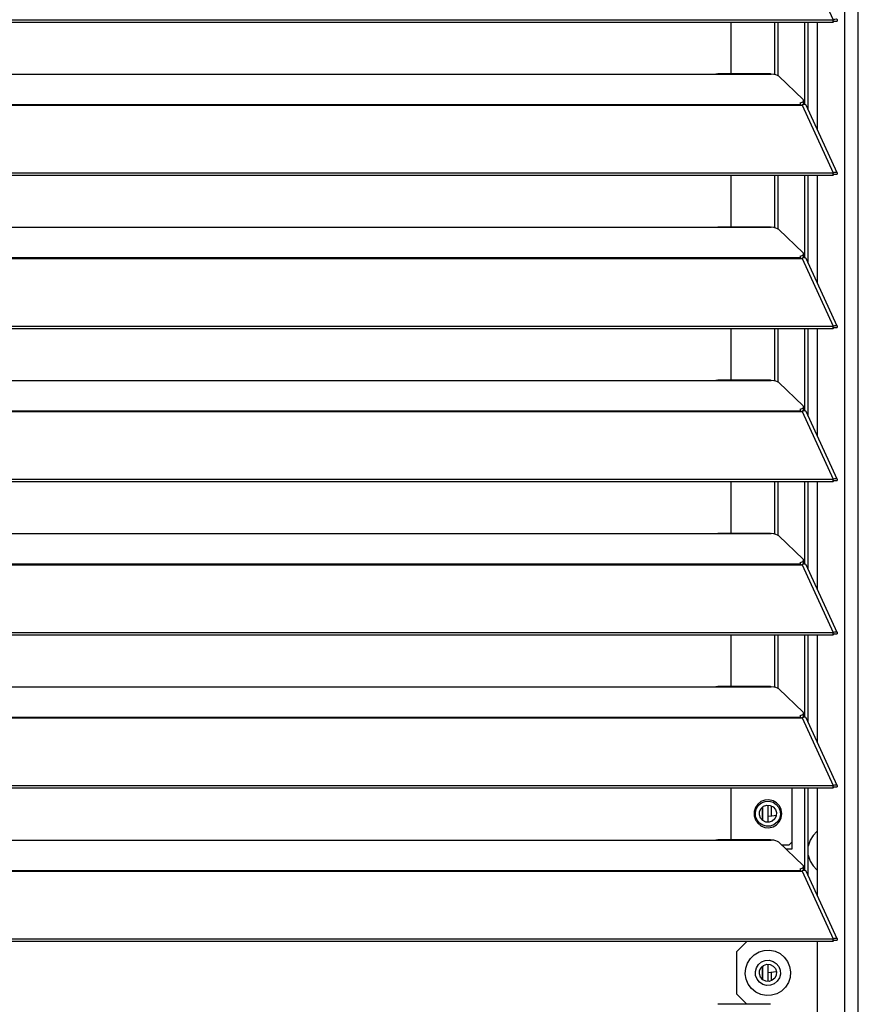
# Model space of a CAD drawing. Header units: millimetres. Extents: x 0 to 39025, y -31299 to 8400.
# Tile 44 of 209: x 15633 to 15873, y -29340 to -29057. Entities that reach past the tile are written whole.
import ezdxf

# ---------------------------------------------------------------- set-up
doc = ezdxf.new("R2010")
doc.units = ezdxf.units.MM

# ---------------------------------------------------------------- blocks, each defined once
blk = doc.blocks.new('*U96')
at = {"lineweight": 25}
for points in [[(1146.09, 16.6), (1146.09, 16.6), (1146.09, 890.48), (1146.09, 890.48)], [(1150, 16.6), (1150, 16.6), (1150, 889.79), (1150, 889.79)], [(1133.89, 479.58), (1133.89, 479.58), (1142.8, 460.15), (1142.8, 460.15)], [(7.21, 460.15), (7.21, 460.15), (1142.79, 460.15), (1142.79, 460.15)], [(7.21, 459.49), (7.21, 459.49), (1142.79, 459.49), (1142.79, 459.49)], [(1113.49, 444.61), (1113.49, 444.61), (1113.49, 459.49), (1113.49, 459.49)], [(1126.04, 444.38), (1126.04, 444.38), (1126.04, 459.49), (1126.04, 459.49)], [(1126.99, 444.03), (1126.99, 444.03), (1126.99, 459.49), (1126.99, 459.49)], [(1134.66, 435.8), (1134.66, 435.8), (1134.66, 459.49), (1134.66, 459.49)], [(1135.61, 434.37), (1135.61, 434.37), (1135.61, 459.49), (1135.61, 459.49)], [(1138.25, 428.62), (1138.25, 428.62), (1138.25, 459.49), (1138.25, 459.49)], [(1142.8, 460.15), (1142.8, 460.15), (1142.79, 460.15), (1142.79, 460.15)], [(1142.79, 459.49), (1142.79, 459.49), (1142.79, 460.15), (1142.79, 460.15)], [(1142.8, 459.49), (1142.8, 459.49), (1142.79, 459.49), (1142.79, 459.49)], [(1142.8, 459.49), (1142.8, 459.49), (1142.8, 460.15), (1142.8, 460.15)], [(1143.19, 459.8), (1143.19, 459.8), (1143.13, 459.78), (1143.13, 459.78)], [(1143.13, 459.78), (1143.13, 459.78), (1143.89, 459.78), (1143.89, 459.78)], [(840, 444.53), (840, 444.53), (1108, 444.53), (1108, 444.53)], [(1108, 444.53), (1108, 444.53), (1125, 444.53), (1125, 444.53)], [(1124.76, 444.61), (1124.76, 444.61), (1109.65, 444.61), (1109.65, 444.61)], [(1127.16, 443.91), (1127.16, 443.91), (1134.15, 437.23), (1134.15, 437.23)], [(16.21, 435.82), (16.21, 435.82), (1133.33, 435.82), (1133.33, 435.82)], [(16.21, 435.6), (16.21, 435.6), (1133.33, 435.6), (1133.33, 435.6)], [(1133.33, 436.26), (1133.33, 436.26), (1133.33, 435.82), (1133.33, 435.82)], [(1133.33, 435.6), (1133.33, 435.6), (1133.89, 435.6), (1133.89, 435.6)], [(1133.81, 435.6), (1133.81, 435.6), (1133.77, 435.64), (1133.77, 435.64)], [(1133.89, 435.6), (1133.89, 435.6), (1142.8, 416.18), (1142.8, 416.18)], [(1134.39, 435.77), (1134.39, 435.77), (1134.21, 435.95), (1134.21, 435.95)], [(1134.3, 436.18), (1134.3, 436.18), (1134.3, 436.94), (1134.3, 436.94)], [(1143.96, 416.19), (1143.96, 416.19), (1135.06, 435.59), (1135.06, 435.59)], [(7.21, 416.17), (7.21, 416.17), (1142.79, 416.17), (1142.79, 416.17)], [(1142.8, 416.18), (1142.8, 416.18), (1142.79, 416.17), (1142.79, 416.17)], [(1142.79, 415.52), (1142.79, 415.52), (1142.79, 416.17), (1142.79, 416.17)], [(1142.8, 415.52), (1142.8, 415.52), (1142.8, 416.18), (1142.8, 416.18)], [(1143.19, 415.83), (1143.19, 415.83), (1143.13, 415.81), (1143.13, 415.81)], [(1143.13, 415.81), (1143.13, 415.81), (1143.89, 415.8), (1143.89, 415.8)], [(7.21, 415.52), (7.21, 415.52), (1142.79, 415.52), (1142.79, 415.52)], [(1113.49, 400.64), (1113.49, 400.64), (1113.49, 415.52), (1113.49, 415.52)], [(1126.04, 400.4), (1126.04, 400.4), (1126.04, 415.52), (1126.04, 415.52)], [(1126.99, 400.05), (1126.99, 400.05), (1126.99, 415.52), (1126.99, 415.52)], [(1134.66, 391.83), (1134.66, 391.83), (1134.66, 415.52), (1134.66, 415.52)], [(1135.61, 390.4), (1135.61, 390.4), (1135.61, 415.52), (1135.61, 415.52)], [(1138.25, 384.64), (1138.25, 384.64), (1138.25, 415.52), (1138.25, 415.52)], [(1142.8, 415.52), (1142.8, 415.52), (1142.79, 415.52), (1142.79, 415.52)], [(840, 400.56), (840, 400.56), (1108, 400.56), (1108, 400.56)], [(1108, 400.56), (1108, 400.56), (1125, 400.56), (1125, 400.56)], [(1124.76, 400.64), (1124.76, 400.64), (1109.65, 400.64), (1109.65, 400.64)], [(1127.16, 399.94), (1127.16, 399.94), (1134.15, 393.25), (1134.15, 393.25)], [(1134.3, 392.2), (1134.3, 392.2), (1134.3, 392.97), (1134.3, 392.97)], [(16.21, 391.85), (16.21, 391.85), (1133.33, 391.85), (1133.33, 391.85)], [(16.21, 391.63), (16.21, 391.63), (1133.33, 391.63), (1133.33, 391.63)], [(1133.33, 392.28), (1133.33, 392.28), (1133.33, 391.85), (1133.33, 391.85)], [(1133.33, 391.63), (1133.33, 391.63), (1133.89, 391.63), (1133.89, 391.63)], [(1133.81, 391.63), (1133.81, 391.63), (1133.77, 391.67), (1133.77, 391.67)], [(1133.89, 391.63), (1133.89, 391.63), (1142.8, 372.2), (1142.8, 372.2)], [(1133.89, 391.63), (1133.89, 391.63), (1133.89, 391.63), (1133.89, 391.63)], [(1133.89, 391.63), (1133.89, 391.63), (1133.89, 391.63), (1133.89, 391.63)], [(1134.39, 391.8), (1134.39, 391.8), (1134.21, 391.97), (1134.21, 391.97)], [(1143.96, 372.22), (1143.96, 372.22), (1135.06, 391.61), (1135.06, 391.61)], [(7.21, 372.2), (7.21, 372.2), (1142.79, 372.2), (1142.79, 372.2)], [(7.21, 371.54), (7.21, 371.54), (1142.79, 371.54), (1142.79, 371.54)], [(1113.49, 356.66), (1113.49, 356.66), (1113.49, 371.54), (1113.49, 371.54)], [(1126.04, 356.43), (1126.04, 356.43), (1126.04, 371.54), (1126.04, 371.54)], [(1126.99, 356.08), (1126.99, 356.08), (1126.99, 371.54), (1126.99, 371.54)], [(1134.66, 347.85), (1134.66, 347.85), (1134.66, 371.54), (1134.66, 371.54)], [(1135.61, 346.42), (1135.61, 346.42), (1135.61, 371.54), (1135.61, 371.54)], [(1138.25, 340.67), (1138.25, 340.67), (1138.25, 371.54), (1138.25, 371.54)], [(1142.8, 372.2), (1142.8, 372.2), (1142.79, 372.2), (1142.79, 372.2)], [(1142.79, 371.54), (1142.79, 371.54), (1142.79, 372.2), (1142.79, 372.2)], [(1142.8, 371.55), (1142.8, 371.55), (1142.79, 371.54), (1142.79, 371.54)], [(1142.8, 371.55), (1142.8, 371.55), (1142.8, 372.2), (1142.8, 372.2)], [(1143.19, 371.86), (1143.19, 371.86), (1143.13, 371.83), (1143.13, 371.83)], [(1143.13, 371.83), (1143.13, 371.83), (1143.89, 371.83), (1143.89, 371.83)], [(840, 356.59), (840, 356.59), (1108, 356.59), (1108, 356.59)], [(1108, 356.59), (1108, 356.59), (1125, 356.59), (1125, 356.59)], [(1124.76, 356.66), (1124.76, 356.66), (1109.65, 356.66), (1109.65, 356.66)], [(1127.16, 355.96), (1127.16, 355.96), (1134.15, 349.28), (1134.15, 349.28)], [(16.21, 347.87), (16.21, 347.87), (1133.33, 347.87), (1133.33, 347.87)], [(1133.33, 348.31), (1133.33, 348.31), (1133.33, 347.87), (1133.33, 347.87)], [(1133.81, 347.65), (1133.81, 347.65), (1133.77, 347.69), (1133.77, 347.69)], [(1134.39, 347.83), (1134.39, 347.83), (1134.21, 348), (1134.21, 348)], [(1134.3, 348.23), (1134.3, 348.23), (1134.3, 348.99), (1134.3, 348.99)], [(16.21, 347.65), (16.21, 347.65), (1133.33, 347.65), (1133.33, 347.65)], [(1133.33, 347.65), (1133.33, 347.65), (1133.89, 347.65), (1133.89, 347.65)], [(1133.89, 347.66), (1133.89, 347.66), (1133.89, 347.65), (1133.89, 347.65)], [(1133.89, 347.65), (1133.89, 347.65), (1133.89, 347.66), (1133.89, 347.66)], [(1133.89, 347.65), (1133.89, 347.65), (1142.8, 328.23), (1142.8, 328.23)], [(1143.96, 328.25), (1143.96, 328.25), (1135.06, 347.64), (1135.06, 347.64)], [(7.21, 328.23), (7.21, 328.23), (1142.79, 328.23), (1142.79, 328.23)], [(1142.8, 328.23), (1142.8, 328.23), (1142.79, 328.23), (1142.79, 328.23)], [(1142.79, 327.57), (1142.79, 327.57), (1142.79, 328.23), (1142.79, 328.23)], [(1142.8, 327.57), (1142.8, 327.57), (1142.8, 328.23), (1142.8, 328.23)], [(7.21, 327.57), (7.21, 327.57), (1142.79, 327.57), (1142.79, 327.57)], [(1113.49, 312.69), (1113.49, 312.69), (1113.49, 327.57), (1113.49, 327.57)], [(1126.04, 312.46), (1126.04, 312.46), (1126.04, 327.57), (1126.04, 327.57)], [(1126.99, 312.11), (1126.99, 312.11), (1126.99, 327.57), (1126.99, 327.57)], [(1134.66, 303.88), (1134.66, 303.88), (1134.66, 327.57), (1134.66, 327.57)], [(1135.61, 302.45), (1135.61, 302.45), (1135.61, 327.57), (1135.61, 327.57)], [(1138.25, 296.7), (1138.25, 296.7), (1138.25, 327.57), (1138.25, 327.57)], [(1142.8, 327.57), (1142.8, 327.57), (1142.79, 327.57), (1142.79, 327.57)], [(1143.19, 327.88), (1143.19, 327.88), (1143.13, 327.86), (1143.13, 327.86)], [(1143.13, 327.86), (1143.13, 327.86), (1143.89, 327.85), (1143.89, 327.85)], [(840, 312.61), (840, 312.61), (1108, 312.61), (1108, 312.61)], [(1108, 312.61), (1108, 312.61), (1125, 312.61), (1125, 312.61)], [(1124.76, 312.69), (1124.76, 312.69), (1109.65, 312.69), (1109.65, 312.69)], [(1127.16, 311.99), (1127.16, 311.99), (1134.15, 305.31), (1134.15, 305.31)], [(16.21, 303.9), (16.21, 303.9), (1133.33, 303.9), (1133.33, 303.9)], [(16.21, 303.68), (16.21, 303.68), (1133.33, 303.68), (1133.33, 303.68)], [(1133.33, 304.33), (1133.33, 304.33), (1133.33, 303.9), (1133.33, 303.9)], [(1133.33, 303.68), (1133.33, 303.68), (1133.89, 303.68), (1133.89, 303.68)], [(1133.81, 303.68), (1133.81, 303.68), (1133.77, 303.72), (1133.77, 303.72)], [(1133.89, 303.68), (1133.89, 303.68), (1142.8, 284.25), (1142.8, 284.25)], [(1134.39, 303.85), (1134.39, 303.85), (1134.21, 304.03), (1134.21, 304.03)], [(1134.3, 304.26), (1134.3, 304.26), (1134.3, 305.02), (1134.3, 305.02)], [(1143.96, 284.27), (1143.96, 284.27), (1135.06, 303.67), (1135.06, 303.67)], [(7.21, 284.25), (7.21, 284.25), (1142.79, 284.25), (1142.79, 284.25)], [(7.21, 283.6), (7.21, 283.6), (1142.79, 283.6), (1142.79, 283.6)], [(1113.49, 268.72), (1113.49, 268.72), (1113.49, 283.6), (1113.49, 283.6)], [(1126.04, 268.48), (1126.04, 268.48), (1126.04, 283.6), (1126.04, 283.6)], [(1126.99, 268.13), (1126.99, 268.13), (1126.99, 283.6), (1126.99, 283.6)], [(1134.66, 259.91), (1134.66, 259.91), (1134.66, 283.6), (1134.66, 283.6)], [(1135.61, 258.48), (1135.61, 258.48), (1135.61, 283.6), (1135.61, 283.6)], [(1138.25, 252.72), (1138.25, 252.72), (1138.25, 283.6), (1138.25, 283.6)], [(1142.8, 284.25), (1142.8, 284.25), (1142.79, 284.25), (1142.79, 284.25)], [(1142.79, 283.6), (1142.79, 283.6), (1142.79, 284.25), (1142.79, 284.25)], [(1142.8, 283.6), (1142.8, 283.6), (1142.79, 283.6), (1142.79, 283.6)], [(1142.8, 283.6), (1142.8, 283.6), (1142.8, 284.25), (1142.8, 284.25)], [(1143.19, 283.91), (1143.19, 283.91), (1143.13, 283.88), (1143.13, 283.88)], [(1143.13, 283.88), (1143.13, 283.88), (1143.89, 283.88), (1143.89, 283.88)], [(840, 268.64), (840, 268.64), (1108, 268.64), (1108, 268.64)], [(1108, 268.64), (1108, 268.64), (1125, 268.64), (1125, 268.64)], [(1124.76, 268.72), (1124.76, 268.72), (1109.65, 268.72), (1109.65, 268.72)], [(1127.16, 268.02), (1127.16, 268.02), (1134.15, 261.33), (1134.15, 261.33)], [(1133.33, 260.36), (1133.33, 260.36), (1133.33, 259.92), (1133.33, 259.92)], [(1134.3, 260.28), (1134.3, 260.28), (1134.3, 261.05), (1134.3, 261.05)], [(16.21, 259.92), (16.21, 259.92), (1133.33, 259.92), (1133.33, 259.92)], [(16.21, 259.71), (16.21, 259.71), (1133.33, 259.71), (1133.33, 259.71)], [(1133.33, 259.71), (1133.33, 259.71), (1133.89, 259.71), (1133.89, 259.71)], [(1133.81, 259.71), (1133.81, 259.71), (1133.77, 259.75), (1133.77, 259.75)], [(1133.89, 259.71), (1133.89, 259.71), (1142.8, 240.28), (1142.8, 240.28)], [(1133.89, 259.71), (1133.89, 259.71), (1133.89, 259.71), (1133.89, 259.71)], [(1133.89, 259.71), (1133.89, 259.71), (1133.89, 259.71), (1133.89, 259.71)], [(1134.39, 259.88), (1134.39, 259.88), (1134.21, 260.05), (1134.21, 260.05)], [(1143.96, 240.3), (1143.96, 240.3), (1135.06, 259.69), (1135.06, 259.69)], [(7.21, 240.28), (7.21, 240.28), (1142.79, 240.28), (1142.79, 240.28)], [(1142.8, 240.28), (1142.8, 240.28), (1142.79, 240.28), (1142.79, 240.28)], [(1142.79, 239.62), (1142.79, 239.62), (1142.79, 240.28), (1142.79, 240.28)], [(1142.8, 239.63), (1142.8, 239.63), (1142.8, 240.28), (1142.8, 240.28)], [(7.21, 239.62), (7.21, 239.62), (1142.79, 239.62), (1142.79, 239.62)], [(1113.49, 224.74), (1113.49, 224.74), (1113.49, 239.62), (1113.49, 239.62)], [(1131.04, 222.15), (1131.04, 222.15), (1131.04, 239.62), (1131.04, 239.62)], [(1134.66, 215.93), (1134.66, 215.93), (1134.66, 239.62), (1134.66, 239.62)], [(1135.61, 214.5), (1135.61, 214.5), (1135.61, 239.62), (1135.61, 239.62)], [(1138.25, 208.75), (1138.25, 208.75), (1138.25, 239.62), (1138.25, 239.62)], [(1142.8, 239.63), (1142.8, 239.63), (1142.79, 239.62), (1142.79, 239.62)], [(1143.19, 239.94), (1143.19, 239.94), (1143.13, 239.91), (1143.13, 239.91)], [(1143.13, 239.91), (1143.13, 239.91), (1143.89, 239.91), (1143.89, 239.91)], [(1124, 234.67), (1124, 234.67), (1124, 229.73), (1124, 229.73)], [(1122.5, 234.13), (1122.5, 234.13), (1122.5, 230.28), (1122.5, 230.28)], [(1122.5, 230.28), (1122.5, 230.28), (1122.5, 234.13), (1122.5, 234.13)], [(1125, 234.48), (1125, 234.48), (1125, 231.45), (1125, 231.45)], [(840, 224.66), (840, 224.66), (1108, 224.66), (1108, 224.66)], [(1108, 224.66), (1108, 224.66), (1125, 224.66), (1125, 224.66)], [(1124.76, 224.74), (1124.76, 224.74), (1109.65, 224.74), (1109.65, 224.74)], [(1127.16, 224.04), (1127.16, 224.04), (1134.15, 217.36), (1134.15, 217.36)], [(1130.04, 223.16), (1130.04, 223.16), (1131.04, 224.16), (1131.04, 224.16)], [(1130.04, 223.16), (1130.04, 223.16), (1128.09, 223.16), (1128.09, 223.16)], [(1129.14, 222.15), (1129.14, 222.15), (1131.04, 222.15), (1131.04, 222.15)], [(16.21, 215.95), (16.21, 215.95), (1133.33, 215.95), (1133.33, 215.95)], [(16.21, 215.73), (16.21, 215.73), (1133.33, 215.73), (1133.33, 215.73)], [(1133.33, 216.38), (1133.33, 216.38), (1133.33, 215.95), (1133.33, 215.95)], [(1133.33, 215.73), (1133.33, 215.73), (1133.89, 215.73), (1133.89, 215.73)], [(1133.81, 215.73), (1133.81, 215.73), (1133.77, 215.77), (1133.77, 215.77)], [(1133.89, 215.74), (1133.89, 215.74), (1133.89, 215.73), (1133.89, 215.73)], [(1133.89, 215.73), (1133.89, 215.73), (1133.89, 215.74), (1133.89, 215.74)], [(1133.89, 215.73), (1133.89, 215.73), (1142.8, 196.31), (1142.8, 196.31)], [(1134.39, 215.91), (1134.39, 215.91), (1134.21, 216.08), (1134.21, 216.08)], [(1134.3, 216.31), (1134.3, 216.31), (1134.3, 217.07), (1134.3, 217.07)], [(1143.96, 196.33), (1143.96, 196.33), (1135.06, 215.71), (1135.06, 215.71)], [(179.2, 196.3), (179.2, 196.3), (1142.79, 196.3), (1142.79, 196.3)], [(179.2, 195.65), (179.2, 195.65), (1142.79, 195.65), (1142.79, 195.65)], [(1118, 195.57), (1118, 195.57), (1115, 192.55), (1115, 192.55)], [(1125, 195.57), (1125, 195.57), (1118, 195.57), (1118, 195.57)], [(1122.5, 195.65), (1122.5, 195.65), (1122.5, 195.57), (1122.5, 195.57)], [(1122.5, 195.57), (1122.5, 195.57), (1122.5, 195.65), (1122.5, 195.65)], [(1124, 195.65), (1124, 195.65), (1124, 195.57), (1124, 195.57)], [(1125, 195.57), (1125, 195.57), (1125, 195.65), (1125, 195.65)], [(1138.25, 161.51), (1138.25, 161.51), (1138.25, 195.65), (1138.25, 195.65)], [(1142.8, 196.31), (1142.8, 196.31), (1142.79, 196.3), (1142.79, 196.3)], [(1142.79, 195.65), (1142.79, 195.65), (1142.79, 196.3), (1142.79, 196.3)], [(1142.8, 195.65), (1142.8, 195.65), (1142.79, 195.65), (1142.79, 195.65)], [(1142.8, 195.65), (1142.8, 195.65), (1142.8, 196.31), (1142.8, 196.31)], [(1143.19, 195.96), (1143.19, 195.96), (1143.13, 195.94), (1143.13, 195.94)], [(1143.13, 195.94), (1143.13, 195.94), (1143.89, 195.93), (1143.89, 195.93)], [(1115, 192.55), (1115, 192.55), (1115, 180.49), (1115, 180.49)], [(1122.5, 188.45), (1122.5, 188.45), (1122.5, 184.59), (1122.5, 184.59)], [(1122.5, 184.59), (1122.5, 184.59), (1122.5, 188.45), (1122.5, 188.45)], [(1124, 188.99), (1124, 188.99), (1124, 184.05), (1124, 184.05)], [(1124, 186.67), (1124, 186.67), (1126.47, 186.87), (1126.47, 186.87)], [(1125, 186.7), (1125, 186.7), (1125, 184.24), (1125, 184.24)], [(1115, 180.49), (1115, 180.49), (1117.97, 177.5), (1117.97, 177.5)], [(1124.76, 177.5), (1124.76, 177.5), (1109.65, 177.5), (1109.65, 177.5)]]:
    blk.add_open_spline(points, degree=3, dxfattribs=at)
for points, knots in [([(1142.8, 460.15), (1142.8, 460.15), (1143.3, 460.35), (1143.3, 460.35), (1143.3, 460.35), (1143.7, 460.36), (1143.7, 460.36), (1143.7, 460.36), (1143.94, 460.2), (1143.94, 460.2), (1143.94, 460.2), (1143.96, 459.92), (1143.96, 459.92), (1143.96, 459.92), (1143.89, 459.78), (1143.89, 459.78)], [0, 0, 0, 0, 1, 1, 1, 2, 2, 2, 3, 3, 3, 4, 4, 4, 5, 5, 5, 5]), ([(1142.8, 459.49), (1142.8, 459.49), (1143.06, 459.75), (1143.06, 459.75), (1143.06, 459.75), (1143.22, 459.83), (1143.22, 459.83), (1143.22, 459.83), (1143.21, 459.82), (1143.21, 459.82)], [0, 0, 0, 0, 1, 1, 1, 2, 2, 2, 3, 3, 3, 3]), ([(1108, 444.53), (1108, 444.53), (1109.12, 444.58), (1109.12, 444.58), (1109.12, 444.58), (1109.65, 444.58), (1109.65, 444.58)], [0, 0, 0, 0, 1, 1, 1, 2, 2, 2, 2]), ([(1124.76, 444.58), (1124.76, 444.58), (1124.88, 444.59), (1124.88, 444.59), (1124.88, 444.59), (1124.95, 444.56), (1124.95, 444.56), (1124.95, 444.56), (1125, 444.53), (1125, 444.53)], [0, 0, 0, 0, 1, 1, 1, 2, 2, 2, 3, 3, 3, 3]), ([(1127.16, 443.91), (1127.16, 443.91), (1126.83, 444.13), (1126.83, 444.13), (1126.83, 444.13), (1126.34, 444.31), (1126.34, 444.31), (1126.34, 444.31), (1125.72, 444.45), (1125.72, 444.45), (1125.72, 444.45), (1125, 444.53), (1125, 444.53)], [0, 0, 0, 0, 1, 1, 1, 2, 2, 2, 3, 3, 3, 4, 4, 4, 4]), ([(1133.33, 436.26), (1133.33, 436.26), (1133.63, 436.35), (1133.63, 436.35), (1133.63, 436.35), (1133.87, 436.46), (1133.87, 436.46), (1133.87, 436.46), (1134.07, 436.57), (1134.07, 436.57), (1134.07, 436.57), (1134.2, 436.7), (1134.2, 436.7), (1134.2, 436.7), (1134.28, 436.84), (1134.28, 436.84), (1134.28, 436.84), (1134.3, 436.97), (1134.3, 436.97), (1134.3, 436.97), (1134.26, 437.1), (1134.26, 437.1), (1134.26, 437.1), (1134.15, 437.23), (1134.15, 437.23)], [0, 0, 0, 0, 1, 1, 1, 2, 2, 2, 3, 3, 3, 4, 4, 4, 5, 5, 5, 6, 6, 6, 7, 7, 7, 8, 8, 8, 8]), ([(1133.33, 435.82), (1133.33, 435.82), (1133.33, 435.8), (1133.33, 435.8), (1133.33, 435.8), (1133.33, 435.78), (1133.33, 435.78), (1133.33, 435.78), (1133.33, 435.76), (1133.33, 435.76), (1133.33, 435.76), (1133.33, 435.73), (1133.33, 435.73), (1133.33, 435.73), (1133.33, 435.7), (1133.33, 435.7), (1133.33, 435.7), (1133.33, 435.67), (1133.33, 435.67), (1133.33, 435.67), (1133.33, 435.63), (1133.33, 435.63), (1133.33, 435.63), (1133.33, 435.6), (1133.33, 435.6)], [0, 0, 0, 0, 1, 1, 1, 2, 2, 2, 3, 3, 3, 4, 4, 4, 5, 5, 5, 6, 6, 6, 7, 7, 7, 8, 8, 8, 8]), ([(1134.3, 436.18), (1134.3, 436.18), (1134.28, 436.07), (1134.28, 436.07), (1134.28, 436.07), (1134.2, 435.94), (1134.2, 435.94), (1134.2, 435.94), (1134.07, 435.81), (1134.07, 435.81), (1134.07, 435.81), (1133.87, 435.69), (1133.87, 435.69), (1133.87, 435.69), (1133.66, 435.6), (1133.66, 435.6)], [0, 0, 0, 0, 1, 1, 1, 2, 2, 2, 3, 3, 3, 4, 4, 4, 5, 5, 5, 5]), ([(1135.03, 435.57), (1135.03, 435.57), (1134.95, 435.72), (1134.95, 435.72), (1134.95, 435.72), (1134.62, 435.81), (1134.62, 435.81), (1134.62, 435.81), (1134.16, 435.73), (1134.16, 435.73), (1134.16, 435.73), (1133.89, 435.6), (1133.89, 435.6)], [0, 0, 0, 0, 1, 1, 1, 2, 2, 2, 3, 3, 3, 4, 4, 4, 4]), ([(1142.8, 416.18), (1142.8, 416.18), (1143.3, 416.38), (1143.3, 416.38), (1143.3, 416.38), (1143.7, 416.38), (1143.7, 416.38), (1143.7, 416.38), (1143.94, 416.22), (1143.94, 416.22), (1143.94, 416.22), (1143.96, 415.95), (1143.96, 415.95), (1143.96, 415.95), (1143.89, 415.8), (1143.89, 415.8)], [0, 0, 0, 0, 1, 1, 1, 2, 2, 2, 3, 3, 3, 4, 4, 4, 5, 5, 5, 5]), ([(1142.8, 415.52), (1142.8, 415.52), (1143.06, 415.77), (1143.06, 415.77), (1143.06, 415.77), (1143.22, 415.86), (1143.22, 415.86), (1143.22, 415.86), (1143.21, 415.85), (1143.21, 415.85)], [0, 0, 0, 0, 1, 1, 1, 2, 2, 2, 3, 3, 3, 3]), ([(1108, 400.56), (1108, 400.56), (1109.12, 400.61), (1109.12, 400.61), (1109.12, 400.61), (1109.65, 400.61), (1109.65, 400.61)], [0, 0, 0, 0, 1, 1, 1, 2, 2, 2, 2]), ([(1124.76, 400.61), (1124.76, 400.61), (1124.88, 400.61), (1124.88, 400.61), (1124.88, 400.61), (1124.95, 400.58), (1124.95, 400.58), (1124.95, 400.58), (1125, 400.56), (1125, 400.56)], [0, 0, 0, 0, 1, 1, 1, 2, 2, 2, 3, 3, 3, 3]), ([(1127.16, 399.94), (1127.16, 399.94), (1126.83, 400.15), (1126.83, 400.15), (1126.83, 400.15), (1126.34, 400.34), (1126.34, 400.34), (1126.34, 400.34), (1125.72, 400.47), (1125.72, 400.47), (1125.72, 400.47), (1125, 400.56), (1125, 400.56)], [0, 0, 0, 0, 1, 1, 1, 2, 2, 2, 3, 3, 3, 4, 4, 4, 4]), ([(1133.33, 392.28), (1133.33, 392.28), (1133.63, 392.38), (1133.63, 392.38), (1133.63, 392.38), (1133.87, 392.48), (1133.87, 392.48), (1133.87, 392.48), (1134.07, 392.6), (1134.07, 392.6), (1134.07, 392.6), (1134.2, 392.73), (1134.2, 392.73), (1134.2, 392.73), (1134.28, 392.86), (1134.28, 392.86), (1134.28, 392.86), (1134.3, 392.99), (1134.3, 392.99), (1134.3, 392.99), (1134.26, 393.13), (1134.26, 393.13), (1134.26, 393.13), (1134.15, 393.25), (1134.15, 393.25)], [0, 0, 0, 0, 1, 1, 1, 2, 2, 2, 3, 3, 3, 4, 4, 4, 5, 5, 5, 6, 6, 6, 7, 7, 7, 8, 8, 8, 8]), ([(1133.33, 391.85), (1133.33, 391.85), (1133.33, 391.83), (1133.33, 391.83), (1133.33, 391.83), (1133.33, 391.81), (1133.33, 391.81), (1133.33, 391.81), (1133.33, 391.78), (1133.33, 391.78), (1133.33, 391.78), (1133.33, 391.75), (1133.33, 391.75), (1133.33, 391.75), (1133.33, 391.73), (1133.33, 391.73), (1133.33, 391.73), (1133.33, 391.7), (1133.33, 391.7), (1133.33, 391.7), (1133.33, 391.66), (1133.33, 391.66), (1133.33, 391.66), (1133.33, 391.63), (1133.33, 391.63)], [0, 0, 0, 0, 1, 1, 1, 2, 2, 2, 3, 3, 3, 4, 4, 4, 5, 5, 5, 6, 6, 6, 7, 7, 7, 8, 8, 8, 8]), ([(1134.3, 392.2), (1134.3, 392.2), (1134.28, 392.09), (1134.28, 392.09), (1134.28, 392.09), (1134.2, 391.97), (1134.2, 391.97), (1134.2, 391.97), (1134.07, 391.84), (1134.07, 391.84), (1134.07, 391.84), (1133.87, 391.72), (1133.87, 391.72), (1133.87, 391.72), (1133.66, 391.63), (1133.66, 391.63)], [0, 0, 0, 0, 1, 1, 1, 2, 2, 2, 3, 3, 3, 4, 4, 4, 5, 5, 5, 5]), ([(1135.03, 391.6), (1135.03, 391.6), (1134.95, 391.74), (1134.95, 391.74), (1134.95, 391.74), (1134.62, 391.84), (1134.62, 391.84), (1134.62, 391.84), (1134.16, 391.76), (1134.16, 391.76), (1134.16, 391.76), (1133.89, 391.63), (1133.89, 391.63)], [0, 0, 0, 0, 1, 1, 1, 2, 2, 2, 3, 3, 3, 4, 4, 4, 4]), ([(1142.8, 372.2), (1142.8, 372.2), (1143.3, 372.4), (1143.3, 372.4), (1143.3, 372.4), (1143.7, 372.41), (1143.7, 372.41), (1143.7, 372.41), (1143.94, 372.25), (1143.94, 372.25), (1143.94, 372.25), (1143.96, 371.97), (1143.96, 371.97), (1143.96, 371.97), (1143.89, 371.83), (1143.89, 371.83)], [0, 0, 0, 0, 1, 1, 1, 2, 2, 2, 3, 3, 3, 4, 4, 4, 5, 5, 5, 5]), ([(1142.8, 371.55), (1142.8, 371.55), (1143.06, 371.8), (1143.06, 371.8), (1143.06, 371.8), (1143.22, 371.89), (1143.22, 371.89), (1143.22, 371.89), (1143.21, 371.88), (1143.21, 371.88)], [0, 0, 0, 0, 1, 1, 1, 2, 2, 2, 3, 3, 3, 3]), ([(1108, 356.59), (1108, 356.59), (1109.12, 356.63), (1109.12, 356.63), (1109.12, 356.63), (1109.65, 356.64), (1109.65, 356.64)], [0, 0, 0, 0, 1, 1, 1, 2, 2, 2, 2]), ([(1124.76, 356.64), (1124.76, 356.64), (1124.88, 356.64), (1124.88, 356.64), (1124.88, 356.64), (1124.95, 356.61), (1124.95, 356.61), (1124.95, 356.61), (1125, 356.59), (1125, 356.59)], [0, 0, 0, 0, 1, 1, 1, 2, 2, 2, 3, 3, 3, 3]), ([(1127.16, 355.96), (1127.16, 355.96), (1126.83, 356.18), (1126.83, 356.18), (1126.83, 356.18), (1126.34, 356.36), (1126.34, 356.36), (1126.34, 356.36), (1125.72, 356.5), (1125.72, 356.5), (1125.72, 356.5), (1125, 356.59), (1125, 356.59)], [0, 0, 0, 0, 1, 1, 1, 2, 2, 2, 3, 3, 3, 4, 4, 4, 4]), ([(1133.33, 348.31), (1133.33, 348.31), (1133.63, 348.4), (1133.63, 348.4), (1133.63, 348.4), (1133.87, 348.51), (1133.87, 348.51), (1133.87, 348.51), (1134.07, 348.63), (1134.07, 348.63), (1134.07, 348.63), (1134.2, 348.76), (1134.2, 348.76), (1134.2, 348.76), (1134.28, 348.89), (1134.28, 348.89), (1134.28, 348.89), (1134.3, 349.02), (1134.3, 349.02), (1134.3, 349.02), (1134.26, 349.15), (1134.26, 349.15), (1134.26, 349.15), (1134.15, 349.28), (1134.15, 349.28)], [0, 0, 0, 0, 1, 1, 1, 2, 2, 2, 3, 3, 3, 4, 4, 4, 5, 5, 5, 6, 6, 6, 7, 7, 7, 8, 8, 8, 8]), ([(1133.33, 347.87), (1133.33, 347.87), (1133.33, 347.85), (1133.33, 347.85), (1133.33, 347.85), (1133.33, 347.83), (1133.33, 347.83), (1133.33, 347.83), (1133.33, 347.81), (1133.33, 347.81), (1133.33, 347.81), (1133.33, 347.78), (1133.33, 347.78), (1133.33, 347.78), (1133.33, 347.75), (1133.33, 347.75), (1133.33, 347.75), (1133.33, 347.72), (1133.33, 347.72), (1133.33, 347.72), (1133.33, 347.69), (1133.33, 347.69), (1133.33, 347.69), (1133.33, 347.65), (1133.33, 347.65)], [0, 0, 0, 0, 1, 1, 1, 2, 2, 2, 3, 3, 3, 4, 4, 4, 5, 5, 5, 6, 6, 6, 7, 7, 7, 8, 8, 8, 8]), ([(1134.3, 348.23), (1134.3, 348.23), (1134.28, 348.12), (1134.28, 348.12), (1134.28, 348.12), (1134.2, 347.99), (1134.2, 347.99), (1134.2, 347.99), (1134.07, 347.86), (1134.07, 347.86), (1134.07, 347.86), (1133.87, 347.75), (1133.87, 347.75), (1133.87, 347.75), (1133.66, 347.65), (1133.66, 347.65)], [0, 0, 0, 0, 1, 1, 1, 2, 2, 2, 3, 3, 3, 4, 4, 4, 5, 5, 5, 5]), ([(1135.03, 347.62), (1135.03, 347.62), (1134.95, 347.77), (1134.95, 347.77), (1134.95, 347.77), (1134.62, 347.87), (1134.62, 347.87), (1134.62, 347.87), (1134.16, 347.78), (1134.16, 347.78), (1134.16, 347.78), (1133.89, 347.66), (1133.89, 347.66)], [0, 0, 0, 0, 1, 1, 1, 2, 2, 2, 3, 3, 3, 4, 4, 4, 4]), ([(1142.8, 328.23), (1142.8, 328.23), (1143.3, 328.43), (1143.3, 328.43), (1143.3, 328.43), (1143.7, 328.43), (1143.7, 328.43), (1143.7, 328.43), (1143.94, 328.27), (1143.94, 328.27), (1143.94, 328.27), (1143.96, 328), (1143.96, 328), (1143.96, 328), (1143.89, 327.85), (1143.89, 327.85)], [0, 0, 0, 0, 1, 1, 1, 2, 2, 2, 3, 3, 3, 4, 4, 4, 5, 5, 5, 5]), ([(1142.8, 327.57), (1142.8, 327.57), (1143.06, 327.83), (1143.06, 327.83), (1143.06, 327.83), (1143.22, 327.91), (1143.22, 327.91), (1143.22, 327.91), (1143.21, 327.9), (1143.21, 327.9)], [0, 0, 0, 0, 1, 1, 1, 2, 2, 2, 3, 3, 3, 3]), ([(1108, 312.61), (1108, 312.61), (1109.12, 312.66), (1109.12, 312.66), (1109.12, 312.66), (1109.65, 312.66), (1109.65, 312.66)], [0, 0, 0, 0, 1, 1, 1, 2, 2, 2, 2]), ([(1124.76, 312.66), (1124.76, 312.66), (1124.88, 312.67), (1124.88, 312.67), (1124.88, 312.67), (1124.95, 312.63), (1124.95, 312.63), (1124.95, 312.63), (1125, 312.61), (1125, 312.61)], [0, 0, 0, 0, 1, 1, 1, 2, 2, 2, 3, 3, 3, 3]), ([(1127.16, 311.99), (1127.16, 311.99), (1126.83, 312.21), (1126.83, 312.21), (1126.83, 312.21), (1126.34, 312.39), (1126.34, 312.39), (1126.34, 312.39), (1125.72, 312.53), (1125.72, 312.53), (1125.72, 312.53), (1125, 312.61), (1125, 312.61)], [0, 0, 0, 0, 1, 1, 1, 2, 2, 2, 3, 3, 3, 4, 4, 4, 4]), ([(1133.33, 304.33), (1133.33, 304.33), (1133.63, 304.43), (1133.63, 304.43), (1133.63, 304.43), (1133.87, 304.54), (1133.87, 304.54), (1133.87, 304.54), (1134.07, 304.65), (1134.07, 304.65), (1134.07, 304.65), (1134.2, 304.78), (1134.2, 304.78), (1134.2, 304.78), (1134.28, 304.91), (1134.28, 304.91), (1134.28, 304.91), (1134.3, 305.04), (1134.3, 305.04), (1134.3, 305.04), (1134.26, 305.18), (1134.26, 305.18), (1134.26, 305.18), (1134.15, 305.31), (1134.15, 305.31)], [0, 0, 0, 0, 1, 1, 1, 2, 2, 2, 3, 3, 3, 4, 4, 4, 5, 5, 5, 6, 6, 6, 7, 7, 7, 8, 8, 8, 8]), ([(1133.33, 303.9), (1133.33, 303.9), (1133.33, 303.88), (1133.33, 303.88), (1133.33, 303.88), (1133.33, 303.86), (1133.33, 303.86), (1133.33, 303.86), (1133.33, 303.84), (1133.33, 303.84), (1133.33, 303.84), (1133.33, 303.81), (1133.33, 303.81), (1133.33, 303.81), (1133.33, 303.78), (1133.33, 303.78), (1133.33, 303.78), (1133.33, 303.74), (1133.33, 303.74), (1133.33, 303.74), (1133.33, 303.71), (1133.33, 303.71), (1133.33, 303.71), (1133.33, 303.68), (1133.33, 303.68)], [0, 0, 0, 0, 1, 1, 1, 2, 2, 2, 3, 3, 3, 4, 4, 4, 5, 5, 5, 6, 6, 6, 7, 7, 7, 8, 8, 8, 8]), ([(1134.3, 304.26), (1134.3, 304.26), (1134.28, 304.15), (1134.28, 304.15), (1134.28, 304.15), (1134.2, 304.02), (1134.2, 304.02), (1134.2, 304.02), (1134.07, 303.89), (1134.07, 303.89), (1134.07, 303.89), (1133.87, 303.77), (1133.87, 303.77), (1133.87, 303.77), (1133.66, 303.68), (1133.66, 303.68)], [0, 0, 0, 0, 1, 1, 1, 2, 2, 2, 3, 3, 3, 4, 4, 4, 5, 5, 5, 5]), ([(1135.03, 303.65), (1135.03, 303.65), (1134.95, 303.79), (1134.95, 303.79), (1134.95, 303.79), (1134.62, 303.89), (1134.62, 303.89), (1134.62, 303.89), (1134.16, 303.81), (1134.16, 303.81), (1134.16, 303.81), (1133.89, 303.68), (1133.89, 303.68)], [0, 0, 0, 0, 1, 1, 1, 2, 2, 2, 3, 3, 3, 4, 4, 4, 4]), ([(1142.8, 284.25), (1142.8, 284.25), (1143.3, 284.46), (1143.3, 284.46), (1143.3, 284.46), (1143.7, 284.46), (1143.7, 284.46), (1143.7, 284.46), (1143.94, 284.3), (1143.94, 284.3), (1143.94, 284.3), (1143.96, 284.03), (1143.96, 284.03), (1143.96, 284.03), (1143.89, 283.88), (1143.89, 283.88)], [0, 0, 0, 0, 1, 1, 1, 2, 2, 2, 3, 3, 3, 4, 4, 4, 5, 5, 5, 5]), ([(1142.8, 283.6), (1142.8, 283.6), (1143.06, 283.85), (1143.06, 283.85), (1143.06, 283.85), (1143.22, 283.94), (1143.22, 283.94), (1143.22, 283.94), (1143.21, 283.93), (1143.21, 283.93)], [0, 0, 0, 0, 1, 1, 1, 2, 2, 2, 3, 3, 3, 3]), ([(1108, 268.64), (1108, 268.64), (1109.12, 268.69), (1109.12, 268.69), (1109.12, 268.69), (1109.65, 268.69), (1109.65, 268.69)], [0, 0, 0, 0, 1, 1, 1, 2, 2, 2, 2]), ([(1124.76, 268.69), (1124.76, 268.69), (1124.88, 268.69), (1124.88, 268.69), (1124.88, 268.69), (1124.95, 268.66), (1124.95, 268.66), (1124.95, 268.66), (1125, 268.64), (1125, 268.64)], [0, 0, 0, 0, 1, 1, 1, 2, 2, 2, 3, 3, 3, 3]), ([(1127.16, 268.02), (1127.16, 268.02), (1126.83, 268.23), (1126.83, 268.23), (1126.83, 268.23), (1126.34, 268.41), (1126.34, 268.41), (1126.34, 268.41), (1125.72, 268.55), (1125.72, 268.55), (1125.72, 268.55), (1125, 268.64), (1125, 268.64)], [0, 0, 0, 0, 1, 1, 1, 2, 2, 2, 3, 3, 3, 4, 4, 4, 4]), ([(1133.33, 260.36), (1133.33, 260.36), (1133.63, 260.46), (1133.63, 260.46), (1133.63, 260.46), (1133.87, 260.56), (1133.87, 260.56), (1133.87, 260.56), (1134.07, 260.68), (1134.07, 260.68), (1134.07, 260.68), (1134.2, 260.81), (1134.2, 260.81), (1134.2, 260.81), (1134.28, 260.94), (1134.28, 260.94), (1134.28, 260.94), (1134.3, 261.07), (1134.3, 261.07), (1134.3, 261.07), (1134.26, 261.21), (1134.26, 261.21), (1134.26, 261.21), (1134.15, 261.33), (1134.15, 261.33)], [0, 0, 0, 0, 1, 1, 1, 2, 2, 2, 3, 3, 3, 4, 4, 4, 5, 5, 5, 6, 6, 6, 7, 7, 7, 8, 8, 8, 8]), ([(1134.3, 260.28), (1134.3, 260.28), (1134.28, 260.17), (1134.28, 260.17), (1134.28, 260.17), (1134.2, 260.04), (1134.2, 260.04), (1134.2, 260.04), (1134.07, 259.92), (1134.07, 259.92), (1134.07, 259.92), (1133.87, 259.8), (1133.87, 259.8), (1133.87, 259.8), (1133.66, 259.71), (1133.66, 259.71)], [0, 0, 0, 0, 1, 1, 1, 2, 2, 2, 3, 3, 3, 4, 4, 4, 5, 5, 5, 5]), ([(1133.33, 259.92), (1133.33, 259.92), (1133.33, 259.91), (1133.33, 259.91), (1133.33, 259.91), (1133.33, 259.88), (1133.33, 259.88), (1133.33, 259.88), (1133.33, 259.86), (1133.33, 259.86), (1133.33, 259.86), (1133.33, 259.83), (1133.33, 259.83), (1133.33, 259.83), (1133.33, 259.8), (1133.33, 259.8), (1133.33, 259.8), (1133.33, 259.77), (1133.33, 259.77), (1133.33, 259.77), (1133.33, 259.74), (1133.33, 259.74), (1133.33, 259.74), (1133.33, 259.71), (1133.33, 259.71)], [0, 0, 0, 0, 1, 1, 1, 2, 2, 2, 3, 3, 3, 4, 4, 4, 5, 5, 5, 6, 6, 6, 7, 7, 7, 8, 8, 8, 8]), ([(1135.03, 259.68), (1135.03, 259.68), (1134.95, 259.82), (1134.95, 259.82), (1134.95, 259.82), (1134.62, 259.92), (1134.62, 259.92), (1134.62, 259.92), (1134.16, 259.84), (1134.16, 259.84), (1134.16, 259.84), (1133.89, 259.71), (1133.89, 259.71)], [0, 0, 0, 0, 1, 1, 1, 2, 2, 2, 3, 3, 3, 4, 4, 4, 4]), ([(1142.8, 240.28), (1142.8, 240.28), (1143.3, 240.48), (1143.3, 240.48), (1143.3, 240.48), (1143.7, 240.49), (1143.7, 240.49), (1143.7, 240.49), (1143.94, 240.33), (1143.94, 240.33), (1143.94, 240.33), (1143.96, 240.05), (1143.96, 240.05), (1143.96, 240.05), (1143.89, 239.91), (1143.89, 239.91)], [0, 0, 0, 0, 1, 1, 1, 2, 2, 2, 3, 3, 3, 4, 4, 4, 5, 5, 5, 5]), ([(1142.8, 239.63), (1142.8, 239.63), (1143.06, 239.88), (1143.06, 239.88), (1143.06, 239.88), (1143.22, 239.96), (1143.22, 239.96), (1143.22, 239.96), (1143.21, 239.96), (1143.21, 239.96)], [0, 0, 0, 0, 1, 1, 1, 2, 2, 2, 3, 3, 3, 3]), ([(1128.04, 232.2), (1128.04, 232.2), (1127.86, 231.02), (1127.86, 231.02), (1127.86, 231.02), (1127.34, 229.94), (1127.34, 229.94), (1127.34, 229.94), (1126.53, 229.06), (1126.53, 229.06), (1126.53, 229.06), (1125.5, 228.46), (1125.5, 228.46), (1125.5, 228.46), (1124.34, 228.19), (1124.34, 228.19), (1124.34, 228.19), (1123.15, 228.28), (1123.15, 228.28), (1123.15, 228.28), (1122.04, 228.72), (1122.04, 228.72), (1122.04, 228.72), (1121.11, 229.47), (1121.11, 229.47), (1121.11, 229.47), (1120.44, 230.46), (1120.44, 230.46), (1120.44, 230.46), (1120.08, 231.6), (1120.08, 231.6), (1120.08, 231.6), (1120.08, 232.8), (1120.08, 232.8), (1120.08, 232.8), (1120.44, 233.95), (1120.44, 233.95), (1120.44, 233.95), (1121.11, 234.94), (1121.11, 234.94), (1121.11, 234.94), (1122.04, 235.68), (1122.04, 235.68), (1122.04, 235.68), (1123.15, 236.12), (1123.15, 236.12), (1123.15, 236.12), (1124.34, 236.21), (1124.34, 236.21), (1124.34, 236.21), (1125.5, 235.94), (1125.5, 235.94), (1125.5, 235.94), (1126.53, 235.35), (1126.53, 235.35), (1126.53, 235.35), (1127.34, 234.47), (1127.34, 234.47), (1127.34, 234.47), (1127.86, 233.39), (1127.86, 233.39), (1127.86, 233.39), (1128.04, 232.2), (1128.04, 232.2)], [0, 0, 0, 0, 1, 1, 1, 2, 2, 2, 3, 3, 3, 4, 4, 4, 5, 5, 5, 6, 6, 6, 7, 7, 7, 8, 8, 8, 9, 9, 9, 10, 10, 10, 11, 11, 11, 12, 12, 12, 13, 13, 13, 14, 14, 14, 15, 15, 15, 16, 16, 16, 17, 17, 17, 18, 18, 18, 19, 19, 19, 20, 20, 20, 21, 21, 21, 21]), ([(1120.92, 230.39), (1120.92, 230.39), (1120.51, 231.45), (1120.51, 231.45), (1120.51, 231.45), (1120.46, 232.58), (1120.46, 232.58), (1120.46, 232.58), (1120.75, 233.67), (1120.75, 233.67), (1120.75, 233.67), (1121.36, 234.62), (1121.36, 234.62), (1121.36, 234.62), (1122.24, 235.34), (1122.24, 235.34), (1122.24, 235.34), (1123.29, 235.74), (1123.29, 235.74), (1123.29, 235.74), (1124.41, 235.8), (1124.41, 235.8), (1124.41, 235.8), (1125.5, 235.51), (1125.5, 235.51), (1125.5, 235.51), (1126.45, 234.89), (1126.45, 234.89), (1126.45, 234.89), (1127.16, 234.01), (1127.16, 234.01)], [0, 0, 0, 0, 1, 1, 1, 2, 2, 2, 3, 3, 3, 4, 4, 4, 5, 5, 5, 6, 6, 6, 7, 7, 7, 8, 8, 8, 9, 9, 9, 10, 10, 10, 10]), ([(1126.17, 233.44), (1126.17, 233.44), (1125.54, 234.16), (1125.54, 234.16), (1125.54, 234.16), (1124.67, 234.59), (1124.67, 234.59), (1124.67, 234.59), (1123.72, 234.65), (1123.72, 234.65), (1123.72, 234.65), (1122.81, 234.34), (1122.81, 234.34), (1122.81, 234.34), (1122.09, 233.71), (1122.09, 233.71), (1122.09, 233.71), (1121.66, 232.84), (1121.66, 232.84), (1121.66, 232.84), (1121.6, 231.88), (1121.6, 231.88), (1121.6, 231.88), (1121.91, 230.96), (1121.91, 230.96), (1121.91, 230.96), (1122.54, 230.24), (1122.54, 230.24), (1122.54, 230.24), (1123.4, 229.81), (1123.4, 229.81), (1123.4, 229.81), (1124.36, 229.75), (1124.36, 229.75), (1124.36, 229.75), (1125.27, 230.06), (1125.27, 230.06), (1125.27, 230.06), (1125.99, 230.7), (1125.99, 230.7), (1125.99, 230.7), (1126.41, 231.56), (1126.41, 231.56), (1126.41, 231.56), (1126.47, 232.52), (1126.47, 232.52), (1126.47, 232.52), (1126.17, 233.44), (1126.17, 233.44)], [0, 0, 0, 0, 1, 1, 1, 2, 2, 2, 3, 3, 3, 4, 4, 4, 5, 5, 5, 6, 6, 6, 7, 7, 7, 8, 8, 8, 9, 9, 9, 10, 10, 10, 11, 11, 11, 12, 12, 12, 13, 13, 13, 14, 14, 14, 15, 15, 15, 16, 16, 16, 16]), ([(1127.16, 234.01), (1127.16, 234.01), (1127.56, 232.95), (1127.56, 232.95), (1127.56, 232.95), (1127.62, 231.83), (1127.62, 231.83), (1127.62, 231.83), (1127.33, 230.73), (1127.33, 230.73), (1127.33, 230.73), (1126.71, 229.78), (1126.71, 229.78), (1126.71, 229.78), (1125.84, 229.07), (1125.84, 229.07), (1125.84, 229.07), (1124.79, 228.66), (1124.79, 228.66), (1124.79, 228.66), (1123.66, 228.6), (1123.66, 228.6), (1123.66, 228.6), (1122.57, 228.89), (1122.57, 228.89), (1122.57, 228.89), (1121.63, 229.51), (1121.63, 229.51), (1121.63, 229.51), (1120.92, 230.39), (1120.92, 230.39)], [0, 0, 0, 0, 1, 1, 1, 2, 2, 2, 3, 3, 3, 4, 4, 4, 5, 5, 5, 6, 6, 6, 7, 7, 7, 8, 8, 8, 9, 9, 9, 10, 10, 10, 10]), ([(1126.45, 231.74), (1126.45, 231.74), (1125.87, 231.6), (1125.87, 231.6), (1125.87, 231.6), (1124, 231.4), (1124, 231.4)], [0, 0, 0, 0, 1, 1, 1, 2, 2, 2, 2]), ([(1138.25, 227.19), (1138.25, 227.19), (1138.13, 227.1), (1138.13, 227.1), (1138.13, 227.1), (1137.02, 225.99), (1137.02, 225.99), (1137.02, 225.99), (1136.19, 224.65), (1136.19, 224.65), (1136.19, 224.65), (1135.68, 223.16), (1135.68, 223.16), (1135.68, 223.16), (1135.61, 222.87), (1135.61, 222.87)], [0, 0, 0, 0, 1, 1, 1, 2, 2, 2, 3, 3, 3, 4, 4, 4, 5, 5, 5, 5]), ([(1108, 224.66), (1108, 224.66), (1109.12, 224.71), (1109.12, 224.71), (1109.12, 224.71), (1109.65, 224.72), (1109.65, 224.72)], [0, 0, 0, 0, 1, 1, 1, 2, 2, 2, 2]), ([(1124.76, 224.72), (1124.76, 224.72), (1124.88, 224.72), (1124.88, 224.72), (1124.88, 224.72), (1124.95, 224.69), (1124.95, 224.69), (1124.95, 224.69), (1125, 224.66), (1125, 224.66)], [0, 0, 0, 0, 1, 1, 1, 2, 2, 2, 3, 3, 3, 3]), ([(1127.16, 224.04), (1127.16, 224.04), (1126.83, 224.26), (1126.83, 224.26), (1126.83, 224.26), (1126.34, 224.44), (1126.34, 224.44), (1126.34, 224.44), (1125.72, 224.58), (1125.72, 224.58), (1125.72, 224.58), (1125, 224.66), (1125, 224.66)], [0, 0, 0, 0, 1, 1, 1, 2, 2, 2, 3, 3, 3, 4, 4, 4, 4]), ([(1135.61, 220.32), (1135.61, 220.32), (1135.68, 220.03), (1135.68, 220.03), (1135.68, 220.03), (1136.19, 218.54), (1136.19, 218.54), (1136.19, 218.54), (1137.02, 217.21), (1137.02, 217.21), (1137.02, 217.21), (1138.13, 216.1), (1138.13, 216.1), (1138.13, 216.1), (1138.25, 216), (1138.25, 216)], [0, 0, 0, 0, 1, 1, 1, 2, 2, 2, 3, 3, 3, 4, 4, 4, 5, 5, 5, 5]), ([(1133.33, 216.38), (1133.33, 216.38), (1133.63, 216.48), (1133.63, 216.48), (1133.63, 216.48), (1133.87, 216.59), (1133.87, 216.59), (1133.87, 216.59), (1134.07, 216.71), (1134.07, 216.71), (1134.07, 216.71), (1134.2, 216.84), (1134.2, 216.84), (1134.2, 216.84), (1134.28, 216.96), (1134.28, 216.96), (1134.28, 216.96), (1134.3, 217.1), (1134.3, 217.1), (1134.3, 217.1), (1134.26, 217.23), (1134.26, 217.23), (1134.26, 217.23), (1134.15, 217.36), (1134.15, 217.36)], [0, 0, 0, 0, 1, 1, 1, 2, 2, 2, 3, 3, 3, 4, 4, 4, 5, 5, 5, 6, 6, 6, 7, 7, 7, 8, 8, 8, 8]), ([(1133.33, 215.95), (1133.33, 215.95), (1133.33, 215.93), (1133.33, 215.93), (1133.33, 215.93), (1133.33, 215.91), (1133.33, 215.91), (1133.33, 215.91), (1133.33, 215.88), (1133.33, 215.88), (1133.33, 215.88), (1133.33, 215.86), (1133.33, 215.86), (1133.33, 215.86), (1133.33, 215.83), (1133.33, 215.83), (1133.33, 215.83), (1133.33, 215.8), (1133.33, 215.8), (1133.33, 215.8), (1133.33, 215.77), (1133.33, 215.77), (1133.33, 215.77), (1133.33, 215.73), (1133.33, 215.73)], [0, 0, 0, 0, 1, 1, 1, 2, 2, 2, 3, 3, 3, 4, 4, 4, 5, 5, 5, 6, 6, 6, 7, 7, 7, 8, 8, 8, 8]), ([(1134.3, 216.31), (1134.3, 216.31), (1134.28, 216.2), (1134.28, 216.2), (1134.28, 216.2), (1134.2, 216.07), (1134.2, 216.07), (1134.2, 216.07), (1134.07, 215.94), (1134.07, 215.94), (1134.07, 215.94), (1133.87, 215.83), (1133.87, 215.83), (1133.87, 215.83), (1133.66, 215.73), (1133.66, 215.73)], [0, 0, 0, 0, 1, 1, 1, 2, 2, 2, 3, 3, 3, 4, 4, 4, 5, 5, 5, 5]), ([(1135.03, 215.7), (1135.03, 215.7), (1134.95, 215.85), (1134.95, 215.85), (1134.95, 215.85), (1134.62, 215.94), (1134.62, 215.94), (1134.62, 215.94), (1134.16, 215.86), (1134.16, 215.86), (1134.16, 215.86), (1133.89, 215.74), (1133.89, 215.74)], [0, 0, 0, 0, 1, 1, 1, 2, 2, 2, 3, 3, 3, 4, 4, 4, 4]), ([(1142.8, 196.31), (1142.8, 196.31), (1143.3, 196.51), (1143.3, 196.51), (1143.3, 196.51), (1143.7, 196.51), (1143.7, 196.51), (1143.7, 196.51), (1143.94, 196.35), (1143.94, 196.35), (1143.94, 196.35), (1143.96, 196.08), (1143.96, 196.08), (1143.96, 196.08), (1143.89, 195.93), (1143.89, 195.93)], [0, 0, 0, 0, 1, 1, 1, 2, 2, 2, 3, 3, 3, 4, 4, 4, 5, 5, 5, 5]), ([(1142.8, 195.65), (1142.8, 195.65), (1143.06, 195.91), (1143.06, 195.91), (1143.06, 195.91), (1143.22, 195.99), (1143.22, 195.99), (1143.22, 195.99), (1143.21, 195.98), (1143.21, 195.98)], [0, 0, 0, 0, 1, 1, 1, 2, 2, 2, 3, 3, 3, 3]), ([(1118.41, 183.25), (1118.41, 183.25), (1117.8, 184.7), (1117.8, 184.7), (1117.8, 184.7), (1117.54, 186.25), (1117.54, 186.25), (1117.54, 186.25), (1117.67, 187.83), (1117.67, 187.83), (1117.67, 187.83), (1118.17, 189.32), (1118.17, 189.32), (1118.17, 189.32), (1119, 190.65), (1119, 190.65), (1119, 190.65), (1120.13, 191.74), (1120.13, 191.74), (1120.13, 191.74), (1121.49, 192.53), (1121.49, 192.53), (1121.49, 192.53), (1123, 192.97), (1123, 192.97), (1123, 192.97), (1124.56, 193.03), (1124.56, 193.03), (1124.56, 193.03), (1126.1, 192.72), (1126.1, 192.72), (1126.1, 192.72), (1127.51, 192.04), (1127.51, 192.04), (1127.51, 192.04), (1128.73, 191.05), (1128.73, 191.05), (1128.73, 191.05), (1129.66, 189.79), (1129.66, 189.79)], [0, 0, 0, 0, 1, 1, 1, 2, 2, 2, 3, 3, 3, 4, 4, 4, 5, 5, 5, 6, 6, 6, 7, 7, 7, 8, 8, 8, 9, 9, 9, 10, 10, 10, 11, 11, 11, 12, 12, 12, 13, 13, 13, 13]), ([(1129.66, 189.79), (1129.66, 189.79), (1130.28, 188.34), (1130.28, 188.34), (1130.28, 188.34), (1130.53, 186.78), (1130.53, 186.78), (1130.53, 186.78), (1130.4, 185.21), (1130.4, 185.21), (1130.4, 185.21), (1129.91, 183.72), (1129.91, 183.72), (1129.91, 183.72), (1129.07, 182.39), (1129.07, 182.39), (1129.07, 182.39), (1127.94, 181.3), (1127.94, 181.3), (1127.94, 181.3), (1126.58, 180.51), (1126.58, 180.51), (1126.58, 180.51), (1125.08, 180.07), (1125.08, 180.07), (1125.08, 180.07), (1123.52, 180), (1123.52, 180), (1123.52, 180), (1121.98, 180.32), (1121.98, 180.32), (1121.98, 180.32), (1120.56, 181), (1120.56, 181), (1120.56, 181), (1119.35, 181.99), (1119.35, 181.99), (1119.35, 181.99), (1118.41, 183.25), (1118.41, 183.25)], [0, 0, 0, 0, 1, 1, 1, 2, 2, 2, 3, 3, 3, 4, 4, 4, 5, 5, 5, 6, 6, 6, 7, 7, 7, 8, 8, 8, 9, 9, 9, 10, 10, 10, 11, 11, 11, 12, 12, 12, 13, 13, 13, 13]), ([(1120.92, 184.71), (1120.92, 184.71), (1120.51, 185.77), (1120.51, 185.77), (1120.51, 185.77), (1120.46, 186.9), (1120.46, 186.9), (1120.46, 186.9), (1120.75, 187.99), (1120.75, 187.99), (1120.75, 187.99), (1121.36, 188.94), (1121.36, 188.94), (1121.36, 188.94), (1122.24, 189.65), (1122.24, 189.65), (1122.24, 189.65), (1123.29, 190.06), (1123.29, 190.06), (1123.29, 190.06), (1124.41, 190.12), (1124.41, 190.12), (1124.41, 190.12), (1125.5, 189.82), (1125.5, 189.82), (1125.5, 189.82), (1126.45, 189.21), (1126.45, 189.21), (1126.45, 189.21), (1127.16, 188.33), (1127.16, 188.33)], [0, 0, 0, 0, 1, 1, 1, 2, 2, 2, 3, 3, 3, 4, 4, 4, 5, 5, 5, 6, 6, 6, 7, 7, 7, 8, 8, 8, 9, 9, 9, 10, 10, 10, 10]), ([(1127.16, 188.33), (1127.16, 188.33), (1127.56, 187.27), (1127.56, 187.27), (1127.56, 187.27), (1127.62, 186.14), (1127.62, 186.14), (1127.62, 186.14), (1127.33, 185.05), (1127.33, 185.05), (1127.33, 185.05), (1126.71, 184.1), (1126.71, 184.1), (1126.71, 184.1), (1125.84, 183.39), (1125.84, 183.39), (1125.84, 183.39), (1124.79, 182.98), (1124.79, 182.98), (1124.79, 182.98), (1123.66, 182.92), (1123.66, 182.92), (1123.66, 182.92), (1122.57, 183.21), (1122.57, 183.21), (1122.57, 183.21), (1121.63, 183.83), (1121.63, 183.83), (1121.63, 183.83), (1120.92, 184.71), (1120.92, 184.71)], [0, 0, 0, 0, 1, 1, 1, 2, 2, 2, 3, 3, 3, 4, 4, 4, 5, 5, 5, 6, 6, 6, 7, 7, 7, 8, 8, 8, 9, 9, 9, 10, 10, 10, 10]), ([(1126.17, 187.75), (1126.17, 187.75), (1125.54, 188.48), (1125.54, 188.48), (1125.54, 188.48), (1124.67, 188.91), (1124.67, 188.91), (1124.67, 188.91), (1123.72, 188.97), (1123.72, 188.97), (1123.72, 188.97), (1122.81, 188.66), (1122.81, 188.66), (1122.81, 188.66), (1122.09, 188.03), (1122.09, 188.03), (1122.09, 188.03), (1121.66, 187.16), (1121.66, 187.16), (1121.66, 187.16), (1121.6, 186.2), (1121.6, 186.2), (1121.6, 186.2), (1121.91, 185.28), (1121.91, 185.28), (1121.91, 185.28), (1122.54, 184.56), (1122.54, 184.56), (1122.54, 184.56), (1123.4, 184.13), (1123.4, 184.13), (1123.4, 184.13), (1124.36, 184.07), (1124.36, 184.07), (1124.36, 184.07), (1125.27, 184.38), (1125.27, 184.38), (1125.27, 184.38), (1125.99, 185.02), (1125.99, 185.02), (1125.99, 185.02), (1126.41, 185.88), (1126.41, 185.88), (1126.41, 185.88), (1126.47, 186.84), (1126.47, 186.84), (1126.47, 186.84), (1126.17, 187.75), (1126.17, 187.75)], [0, 0, 0, 0, 1, 1, 1, 2, 2, 2, 3, 3, 3, 4, 4, 4, 5, 5, 5, 6, 6, 6, 7, 7, 7, 8, 8, 8, 9, 9, 9, 10, 10, 10, 11, 11, 11, 12, 12, 12, 13, 13, 13, 14, 14, 14, 15, 15, 15, 16, 16, 16, 16])]:
    blk.add_open_spline(points, degree=3, knots=knots, dxfattribs=at)

msp = doc.modelspace()

# ---------------------------------------------------------------- block references
at = {"color": 1}
msp.add_blockref('*U96', (14723.38, -29517.21), dxfattribs=at)

doc.saveas('drawing.dxf')
